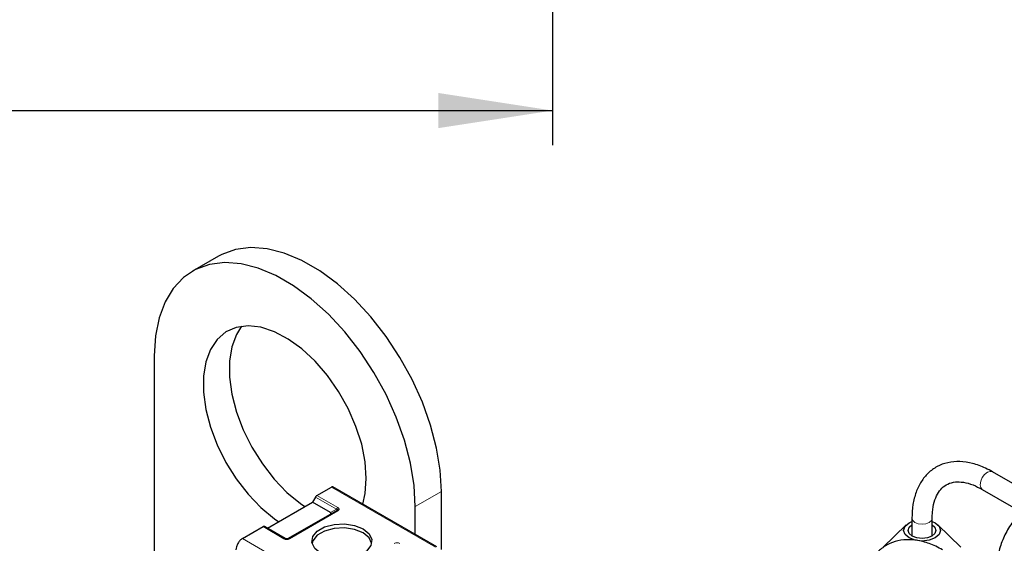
# Model space of a CAD drawing. Header units: millimetres. Extents: x 5 to 418, y 2 to 292.
# Tile 36 of 56: x 241 to 270, y 143 to 158. Entities that reach past the tile are written whole.
import ezdxf

# ---------------------------------------------------------------- set-up
doc = ezdxf.new("R2010")
doc.units = ezdxf.units.MM
doc.layers.add('SLD-0', color=7, linetype='Continuous')
doc.styles.add('SLDTEXTSTYLE0', font='TXT', dxfattribs={"width": 0.605})
doc.dimstyles.new('SLDDIMSTYLE0', dxfattribs={"dimtxt": 3.5, "dimasz": 3.302, "dimexe": 0, "dimexo": 0.0625, "dimgap": 0.875, "dimtad": 1, "dimlfac": 3, "dimrnd": 1e-09, "dimzin": 12, "dimdsep": 46, "dimtxsty": 'SLDTEXTSTYLE0', "dimsah": 1, "dimcen": 0.09, "dimadec": 0, "dimazin": 3, "dimtfac": 1, "dimtofl": 0, "dimtmove": 0, "dimatfit": 3, "dimfxl": 1, "dimfrac": 2, "dimtolj": 1, "dimtzin": 12, "dimarcsym": 0})

# ---------------------------------------------------------------- blocks, each defined once
blk = doc.blocks.new('_D_3')
at = {"layer": 'SLD-0', "color": 7}
for p, q in [((175.128, 186.107), (175.128, 154.303)), ((256.628, 171.774), (256.628, 154.303)), ((175.128, 155.303), (256.628, 155.303))]:
    blk.add_line(p, q, dxfattribs=at)
for points in [[(175.128, 155.303), (178.43, 154.795), (178.43, 155.811)], [(256.628, 155.303), (253.326, 155.811), (253.326, 154.795)]]:
    blk.add_solid(points, dxfattribs=at)
at = {"layer": 'SLD-0', "color": 7, "insert": (209.862, 159.815), "char_height": 3.5, "attachment_point": 1, "style": 'SLDTEXTSTYLE0'}
blk.add_mtext('244,5', dxfattribs=at)

msp = doc.modelspace()

# ---------------------------------------------------------------- linework, layer by layer
at = {"color": 7, "linetype": 'Continuous', "lineweight": 25}
for p, q in [((246.9795, 151.0999), (246.2252, 150.6645)), ((245.1205, 148.2227), (245.1205, 141.4747)), ((274.7858, 141.7284), (269.337, 144.8739)), ((249.8202, 144.1879), (250.2448, 144.4329)), ((253.2829, 142.7061), (250.2848, 144.4369)), ((253.4172, 142.6286), (253.4172, 144.3039)), ((269.0437, 144.3658), (274.2872, 141.3388)), ((248.392, 143.2436), (249.6931, 143.9947)), ((249.7802, 144.1456), (249.6931, 143.9947)), ((250.2093, 143.6967), (249.6931, 143.9947)), ((250.3836, 143.7511), (248.9883, 142.9456)), ((250.3953, 143.7585), (250.3874, 143.7529)), ((252.6629, 143.064), (252.6629, 143.8685)), ((267.0114, 143.5309), (267.0114, 143.0255)), ((267.5981, 143.0255), (267.5981, 143.5309)), ((247.6708, 142.947), (248.2649, 143.29)), ((248.9083, 142.9456), (248.3049, 143.2939)), ((266.8468, 143.3404), (266.1828, 142.6982)), ((268.4267, 142.6982), (267.7627, 143.3404))]:
    msp.add_line(p, q, dxfattribs=at)
at = {"color": 7, "linetype": 'Continuous', "lineweight": 18}
for p, q in [((253.2429, 142.7021), (250.2448, 144.4329)), ((253.4172, 144.3039), (252.6629, 143.8685)), ((249.7802, 144.1456), (250.3836, 143.7973)), ((249.8202, 144.1879), (250.4236, 143.8395)), ((250.4236, 143.7472), (249.0283, 142.9416)), ((250.2093, 143.6967), (250.3836, 143.7973)), ((248.8683, 142.9416), (248.2649, 143.29)), ((247.6708, 142.947), (250.6689, 141.2162))]:
    msp.add_line(p, q, dxfattribs=at)
at = {"color": 7, "linetype": 'Continuous', "lineweight": 25, "flags": 128}
for points in [[(253.4172, 144.3039), (253.382, 144.9172), (253.2773, 145.5596), (253.105, 146.2191), (252.8682, 146.8836), (252.5713, 147.5405), (252.22, 148.1777), (251.8207, 148.7833), (251.381, 149.346), (250.9088, 149.8554), (250.4132, 150.3019), (249.9033, 150.6772), (249.3886, 150.9743), (248.8787, 151.1877), (248.383, 151.3135), (247.9109, 151.3492), (247.4711, 151.2943), (247.0719, 151.1497), (246.9795, 151.0999)], [(252.6629, 143.8685), (252.6278, 144.4818), (252.5231, 145.1242), (252.3507, 145.7837), (252.1139, 146.4482), (251.8171, 147.1051), (251.4658, 147.7423), (251.0665, 148.3479), (250.6267, 148.9106), (250.1546, 149.42), (249.659, 149.8664), (249.149, 150.2417), (248.6343, 150.5389), (248.1244, 150.7523), (247.6288, 150.8781), (247.1567, 150.9138), (246.7169, 150.8589), (246.3176, 150.7143), (245.9663, 150.4827), (245.6695, 150.1685), (245.4327, 149.7774), (245.2603, 149.3169), (245.1556, 148.7954), (245.1205, 148.2227)], [(251.2487, 144.6849), (251.2148, 145.1645), (251.1141, 145.6694), (250.9494, 146.1851), (250.7255, 146.6968), (250.4489, 147.1898), (250.1275, 147.6499), (249.7705, 148.0638), (249.3883, 148.4196), (248.9917, 148.7072), (248.5923, 148.9182), (248.2015, 149.0465), (247.8305, 149.0885), (247.4901, 149.043), (247.19, 148.9113), (246.9389, 148.6971), (246.7439, 148.4066), (246.6107, 148.0482), (246.5432, 147.6322), (246.5432, 147.1705), (246.6107, 146.6765), (246.7439, 146.1644), (246.9389, 145.6488), (247.19, 145.1446), (247.4901, 144.6664), (247.8305, 144.2278), (248.2015, 143.8415), (248.5923, 143.5187), (248.7177, 143.4316)], [(247.6455, 149.0753), (247.4982, 148.842), (247.365, 148.4836), (247.2974, 148.0676), (247.2974, 147.606), (247.365, 147.1119), (247.4982, 146.5998), (247.6931, 146.0842), (247.9443, 145.58), (248.2444, 145.1018), (248.5848, 144.6632), (248.9557, 144.2769), (249.3466, 143.9541), (249.472, 143.8671)], [(251.1434, 143.9412), (251.2148, 144.2445), (251.2487, 144.6849)], [(267.6819, 142.9648), (267.5088, 142.8981), (267.3048, 142.8747), (267.1007, 142.8981), (266.9276, 142.9648), (266.812, 143.0647), (266.7714, 143.1825), (266.812, 143.3004), (266.9276, 143.4002), (267.0114, 143.4397)], [(267.5981, 143.4397), (267.6819, 143.4002), (267.7975, 143.3004), (267.8381, 143.1825), (267.7975, 143.0647), (267.6819, 142.9648)], [(249.9288, 142.5197), (249.7561, 142.6621), (249.6782, 142.8299), (249.7045, 143.003), (249.8317, 143.1605), (250.0445, 143.2833), (250.3173, 143.3568), (250.6171, 143.3719), (250.9079, 143.327), (251.1544, 143.2273)], [(251.1544, 143.1075), (250.9079, 143.2072), (250.6171, 143.2522), (250.3173, 143.237), (250.0445, 143.1636), (249.8317, 143.0407), (249.7045, 142.8832), (249.6812, 142.8136)], [(251.1544, 143.2273), (251.3271, 143.085), (251.405, 142.9171), (251.3787, 142.744), (251.2515, 142.5865), (251.0387, 142.4637), (250.7659, 142.3902), (250.4661, 142.3751), (250.1753, 142.4201), (249.9288, 142.5197)], [(251.402, 142.8136), (251.3271, 142.9652), (251.1544, 143.1075)], [(267.5876, 143.0193), (267.4578, 142.9692), (267.3048, 142.9516), (267.1517, 142.9692), (267.0219, 143.0193), (266.9352, 143.0942), (266.9048, 143.1825), (266.9352, 143.2709), (267.0114, 143.3395)], [(267.5981, 143.3395), (267.6743, 143.2709), (267.7048, 143.1825), (267.6743, 143.0942), (267.5876, 143.0193)]]:
    msp.add_lwpolyline(points, dxfattribs=at)
at = {"color": 7, "linetype": 'Continuous', "lineweight": 18, "flags": 128}
for points in [[(269.0437, 144.3658), (269.0437, 144.3658), (268.9987, 144.4175), (268.983, 144.5001), (268.9987, 144.6009), (269.0437, 144.7045), (269.111, 144.7953), (269.1904, 144.8593), (269.2697, 144.8869), (269.337, 144.8739)], [(267.5122, 143.4112), (267.417, 143.3745), (267.3048, 143.3616), (267.1925, 143.3745), (267.0973, 143.4112), (267.0337, 143.4661), (267.0114, 143.5309), (267.0114, 143.531)], [(267.5981, 143.5293), (267.5758, 143.4661), (267.5122, 143.4112)]]:
    msp.add_lwpolyline(points, dxfattribs=at)
at = {"color": 7, "linetype": 'Continuous', "lineweight": 25}
msp.add_ellipse((250.0893, 143.6736), major_axis=(0.1386, 0), ratio=0.3332972, start_param=5.7595865, end_param=6.8067841, dxfattribs=at)
for points, knots in [([(269.337, 144.8739), (269.2713, 144.9097), (269.0814, 145.0132), (268.7638, 145.1274), (268.3948, 145.184), (268.0465, 145.1525), (267.7354, 145.0367), (267.4749, 144.8466), (267.2697, 144.5944), (267.1221, 144.2868), (267.0287, 143.9325), (267.0172, 143.6652), (267.0114, 143.5309)], [0, 0, 0, 0, 0.0582353, 0.1683741, 0.2782952, 0.3858137, 0.4893856, 0.5897775, 0.6893331, 0.7904269, 0.8947152, 1, 1, 1, 1]), ([(267.5981, 143.5309), (267.5995, 143.5894), (267.6037, 143.7596), (267.6497, 144.0065), (267.7458, 144.2429), (267.8782, 144.4163), (268.0446, 144.5327), (268.2483, 144.5895), (268.4987, 144.5807), (268.7634, 144.5121), (268.9547, 144.4123), (269.0437, 144.3658)], [0, 0, 0, 0, 0.06005229, 0.17473068, 0.28940318, 0.40594371, 0.52905305, 0.66360059, 0.77594016, 0.89574715, 1, 1, 1, 1]), ([(250.3836, 143.7973), (250.3922, 143.7961), (250.4043, 143.7944), (250.4136, 143.7869), (250.415, 143.7801), (250.4121, 143.773), (250.4023, 143.7626), (250.3914, 143.7559), (250.3836, 143.7511)], [0, 0, 0, 0, 0.2915567, 0.4094353, 0.5237228, 0.6250088, 0.734944, 1, 1, 1, 1]), ([(270.1884, 143.705), (270.1371, 143.6577), (269.9729, 143.5066), (269.7673, 143.2032), (269.5814, 142.8102), (269.4884, 142.4387), (269.4787, 142.203), (269.4748, 142.108)], [0, 0, 0, 0, 0.1107585, 0.3544594, 0.5967477, 0.8373272, 1, 1, 1, 1]), ([(248.9883, 142.9456), (248.9826, 142.9427), (248.9747, 142.9386), (248.9582, 142.9352), (248.9461, 142.9346), (248.9346, 142.9358), (248.9206, 142.9392), (248.9134, 142.9429), (248.9083, 142.9456)], [0, 0, 0, 0, 0.2915567, 0.4094353, 0.5237228, 0.6250088, 0.734944, 1, 1, 1, 1]), ([(267.8984, 142.6185), (267.8327, 142.6543), (267.6428, 142.7578), (267.3252, 142.872), (266.9562, 142.9286), (266.6079, 142.8972), (266.2969, 142.7814), (266.0363, 142.5913), (265.8311, 142.3391), (265.6835, 142.0315), (265.5901, 141.6772), (265.5786, 141.4099), (265.5728, 141.2756)], [0, 0, 0, 0, 0.0582353, 0.1683741, 0.2782952, 0.3858137, 0.4893856, 0.5897775, 0.6893331, 0.7904269, 0.8947152, 1, 1, 1, 1])]:
    msp.add_open_spline(points, degree=3, knots=knots, dxfattribs=at)
for points in [[(250.2848, 144.4369), (250.282, 144.4381), (250.2765, 144.4407), (250.2665, 144.4409), (250.2559, 144.4386), (250.2485, 144.4348), (250.2448, 144.4329)], [(249.8202, 144.1879), (249.8165, 144.1855), (249.8091, 144.1807), (249.7984, 144.1706), (249.7885, 144.159), (249.783, 144.1501), (249.7802, 144.1456)], [(250.4236, 143.7472), (250.4199, 143.749), (250.4125, 143.7528), (250.4018, 143.7551), (250.3919, 143.7549), (250.3864, 143.7524), (250.3836, 143.7511)], [(248.3049, 143.2939), (248.3021, 143.2952), (248.2966, 143.2977), (248.2866, 143.2979), (248.276, 143.2957), (248.2686, 143.2919), (248.2649, 143.29)], [(247.6708, 142.947), (247.646, 142.9295), (247.5966, 142.8944), (247.5343, 142.808), (247.4907, 142.7109), (247.485, 142.6506), (247.4822, 142.6204)]]:
    msp.add_open_spline(points, degree=3, dxfattribs=at)
at = {"color": 7, "linetype": 'Continuous', "lineweight": 18}
for points in [[(250.4236, 143.8395), (250.4199, 143.8371), (250.4125, 143.8324), (250.4018, 143.8223), (250.3919, 143.8106), (250.3864, 143.8017), (250.3836, 143.7973)], [(248.9083, 142.9456), (248.9055, 142.9468), (248.9, 142.9494), (248.89, 142.9496), (248.8794, 142.9473), (248.872, 142.9435), (248.8683, 142.9416)], [(249.0283, 142.9416), (249.0246, 142.9435), (249.0171, 142.9473), (249.0065, 142.9496), (248.9966, 142.9494), (248.991, 142.9468), (248.9883, 142.9456)]]:
    msp.add_open_spline(points, degree=3, dxfattribs=at)
for points, knots in [([(250.4236, 143.8395), (250.4349, 143.832), (250.4506, 143.8214), (250.4598, 143.8039), (250.4611, 143.7918), (250.4586, 143.7798), (250.4487, 143.7639), (250.434, 143.754), (250.4236, 143.7472)], [0, 0, 0, 0, 0.2823256, 0.3956386, 0.5177703, 0.6311071, 0.7404354, 1, 1, 1, 1]), ([(249.0283, 142.9416), (249.0152, 142.9351), (248.9968, 142.9261), (248.9666, 142.9208), (248.9455, 142.92), (248.9248, 142.9214), (248.8972, 142.9272), (248.8802, 142.9357), (248.8683, 142.9416)], [0, 0, 0, 0, 0.2823256, 0.3956386, 0.5177702, 0.6311071, 0.7404354, 1, 1, 1, 1]), ([(252.055, 142.8054), (252.0681, 142.8119), (252.0864, 142.821), (252.1166, 142.8263), (252.1377, 142.827), (252.1584, 142.8256), (252.186, 142.8199), (252.203, 142.8114), (252.215, 142.8054)], [0, 0, 0, 0, 0.2823256, 0.3956386, 0.5177702, 0.6311071, 0.7404354, 1, 1, 1, 1])]:
    msp.add_open_spline(points, degree=3, knots=knots, dxfattribs=at)

# ---------------------------------------------------------------- dimensions: what is measured, and where the dimension line sits
at = {"layer": 'SLD-0', "color": 7}
dim = msp.add_linear_dim(base=(256.6277, 155.303), p1=(175.1277, 186.1073), p2=(256.6277, 171.774), dimstyle='SLDDIMSTYLE0', dxfattribs=at)
dim.commit()
dim.dimension.update_dxf_attribs({"geometry": '_D_3', "text_midpoint": (215.8777, 155.303), "dimtype": 160})

doc.saveas('drawing.dxf')
